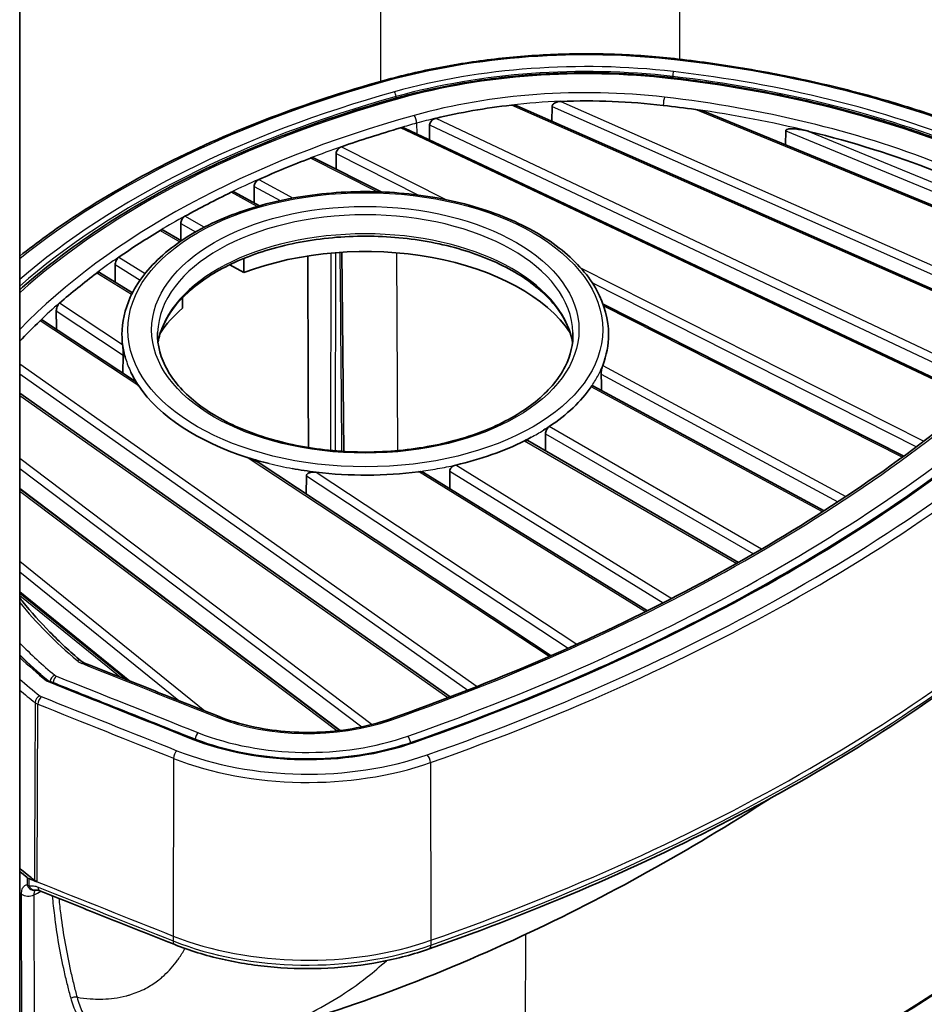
# Model space of a CAD drawing. Header units: millimetres. Extents: x 437 to 2596, y 423 to 1674.
# Tile 55 of 97: x 1902 to 1978, y 496 to 579. Entities that reach past the tile are written whole.
import ezdxf

# ---------------------------------------------------------------- set-up
doc = ezdxf.new("R2010")
doc.units = ezdxf.units.MM
doc.header["$LTSCALE"] = 5
doc.layers.add('0_CWD_4', color=7, linetype='Continuous', lineweight=25)
doc.layers.add('0_CWD_Line_035', color=7, linetype='Continuous', lineweight=35)

msp = doc.modelspace()

# ---------------------------------------------------------------- linework, layer by layer
at = {"layer": '0_CWD_4'}
for p, q in [((1957.368, 689.889), (1957.362, 575.404)), ((1932.153, 675.31), (1932.153, 573.536)), ((1956.773, 573.841), (1956.773, 573.951)), ((1933.451, 572.122), (1933.451, 572.255)), ((1987.956, 551.773), (1943.18, 571.538)), ((1943.18, 571.538), (1943.18, 571.538)), ((1946.6, 571.409), (1988.712, 552.82)), ((1947.335, 571.849), (1989.015, 553.452)), ((1986.426, 559.751), (1958.707, 571.166)), ((1936.796, 570.423), (1983.995, 548.119)), ((1982.332, 546.701), (1933.832, 569.619)), ((1935.189, 570.014), (1935.202, 569.116)), ((1936.286, 569.888), (1983.415, 547.617)), ((1966.302, 569.374), (1982.307, 562.783)), ((1968.256, 569.325), (1981.501, 563.87)), ((1928.847, 568.023), (1937.656, 563.568)), ((1931.871, 564.229), (1926.246, 567.071)), ((1928.407, 567.459), (1935.339, 563.955)), ((1956.761, 567.686), (1956.761, 567.686)), ((1933.481, 565.676), (1933.481, 565.676)), ((1960.61, 565.987), (1960.61, 565.987)), ((1960.967, 565.83), (1960.967, 565.83)), ((1921.483, 564.68), (1923.689, 563.488)), ((1921.876, 565.266), (1924.767, 563.703)), ((1921.75, 562.998), (1919.549, 564.187)), ((1917.277, 561.239), (1915.66, 562.173)), ((1915.308, 561.565), (1916.553, 560.846)), ((1913.571, 560.967), (1915.224, 560.013)), ((1956.747, 560.992), (1956.747, 560.992)), ((1910.083, 558.721), (1912.305, 557.35)), ((1927.958, 542.426), (1927.97, 559.065)), ((1928.337, 559.096), (1928.325, 542.393)), ((1933.59, 542.41), (1933.512, 559.086)), ((1960.632, 559.156), (1960.632, 559.156)), ((1960.988, 558.988), (1960.988, 558.988)), ((1909.769, 558.09), (1911.882, 556.786)), ((1949.01, 557.829), (1977.945, 543.207)), ((1911.158, 555.562), (1908.215, 557.378)), ((1950.001, 556.545), (1977.321, 542.736)), ((1905.089, 554.854), (1910.398, 551.35)), ((1976.132, 541.857), (1950.971, 554.576)), ((1904.811, 554.196), (1910.462, 550.47)), ((1911.762, 547.867), (1903.441, 553.352)), ((1901.725, 549.734), (1940.293, 522.528)), ((1950.875, 549.598), (1971.363, 538.529)), ((1901.725, 548.875), (1939.511, 522.221)), ((1950.751, 548.867), (1970.699, 538.09)), ((1937.829, 521.573), (1901.725, 547.041)), ((1969.406, 537.25), (1949.902, 547.788)), ((1901.885, 546.926), (1901.885, 546.926)), ((1956.717, 546.438), (1956.717, 546.438)), ((1946.046, 543.818), (1963.576, 533.698)), ((1964.275, 534.105), (1946.371, 544.442)), ((1960.678, 544.299), (1960.678, 544.299)), ((1961.035, 544.106), (1961.035, 544.106)), ((1944.283, 543.236), (1962.182, 532.901)), ((1901.725, 541.775), (1931.452, 519.328)), ((1901.891, 541.647), (1901.891, 541.647)), ((1946.36, 525.047), (1920.911, 541.833)), ((1901.725, 540.898), (1930.566, 519.118)), ((1926.712, 540.592), (1948.707, 526.088)), ((1954.489, 528.828), (1935.353, 540.635)), ((1937.991, 540.678), (1955.982, 529.578)), ((1938.487, 541.197), (1956.713, 529.952)), ((1925.896, 540.291), (1947.949, 525.747)), ((1928.458, 518.781), (1901.725, 538.969)), ((1901.894, 539.058), (1901.894, 539.076)), ((1901.894, 538.838), (1901.894, 538.838)), ((1901.725, 533.095), (1917.321, 520.471)), ((1901.725, 532.198), (1915.139, 521.339)), ((1910.186, 523.315), (1901.725, 530.163)), ((1901.904, 530.251), (1901.904, 530.357)), ((1927.947, 528.541), (1927.947, 528.541)), ((1928.315, 528.282), (1928.315, 528.282)), ((1933.674, 524.502), (1933.674, 524.502)), ((1927.942, 521.975), (1927.942, 521.975)), ((1928.31, 521.697), (1928.31, 521.697)), ((1903.208, 506.049), (1903.263, 521.026)), ((1927.94, 519.389), (1927.94, 519.407)), ((1927.94, 519.169), (1927.94, 519.169)), ((1928.308, 519.129), (1928.308, 519.112)), ((1928.308, 518.891), (1928.308, 518.891)), ((1914.7, 516.466), (1914.656, 501.485)), ((1936.347, 516.107), (1936.389, 501.124)), ((1901.932, 453.247), (1901.881, 505.019)), ((1902.92, 504.948), (1902.973, 453.175)), ((1914.656, 501.485), (1914.657, 501.075)), ((1944.3, 475.684), (1944.397, 501.634)), ((1936.389, 501.124), (1936.388, 500.715))]:
    msp.add_line(p, q, dxfattribs=at)
for centre, major_axis, ratio, start_param, end_param in [((1949.492, 553.249), (-39.007, -0.002), 0.577391, 4.514252, 5.160809), ((1949.492, 553.249), (37.297, 0.002), 0.577391, 1.372659, 2.019216), ((1957.169, 574.923), (0.058, 0.497), 0.160716, 0, 0.624875), ((1943.588, 536.266), (-69.007, -0.004), 0.577391, 4.081253, 4.514252), ((1949.492, 553.006), (36.997, 0.002), 0.577391, 1.372659, 2.019216), ((1949.492, 553.249), (-36.237, -0.002), 0.577391, 4.514252, 5.160809), ((1932.579, 573.136), (-0.134, 0.482), 0.353973, 5.6178, 6.283185), ((1956.624, 573.355), (0.058, 0.497), 0.160716, 0, 0.624875), ((1943.588, 536.266), (-66.237, -0.004), 0.577391, 4.106579, 4.514252), ((1956.832, 574.119), (-0.035, -0.298), 0.160716, 3.766468, 5.328537), ((1943.588, 536.023), (66.997, 0.004), 0.577391, 0.961552, 1.372659), ((1943.588, 536.266), (67.297, 0.004), 0.577391, 0.960749, 1.372659), ((1967.817, 531.259), (-81.273, -0.005), 0.577391, 5.160809, 5.662003), ((1949.492, 553.249), (33.487, 0.002), 0.577391, 1.372659, 2.019216), ((1967.817, 531.259), (79.563, 0.005), 0.577391, 2.019216, 2.551107), ((1967.817, 531.016), (79.263, 0.005), 0.577391, 2.019216, 2.556778), ((1967.817, 531.259), (-78.503, -0.005), 0.577391, 5.160809, 5.713173), ((1933.321, 572.409), (0.08, -0.289), 0.353973, 0.914138, 2.476208), ((1933.781, 571.694), (-0.134, 0.482), 0.353973, 5.6178, 6.283185), ((1956.082, 571.798), (0.058, 0.497), 0.160716, 0.624875, 2.195671), ((1943.588, 536.266), (63.487, 0.004), 0.577391, 0.975823, 1.372659), ((1949.492, 552.852), (32.987, 0.002), 0.577391, 1.636191, 1.763302), ((1943.588, 535.868), (62.987, 0.004), 0.577391, 1.16835, 1.328351), ((1967.817, 531.259), (75.753, 0.005), 0.577391, 2.019216, 2.631001), ((1934.973, 570.264), (-0.134, 0.482), 0.353973, 4.073184, 5.6178), ((1949.492, 552.852), (32.987, 0.002), 0.577391, 1.965845, 2.019216), ((1967.817, 530.862), (75.253, 0.005), 0.577391, 2.019216, 2.039332), ((1967.817, 530.862), (75.253, 0.005), 0.577391, 2.115107, 2.156031), ((1967.817, 530.862), (75.253, 0.005), 0.577391, 2.227445, 2.267097), ((1930.86, 552.178), (-17.513, -0.001), 0.577391, 3.160112, 6.264666), ((1967.817, 530.862), (75.253, 0.005), 0.577391, 2.336532, 2.375786), ((1930.86, 550.545), (17.566, 0.001), 0.577391, 0.10034, 3.041253), ((1967.817, 530.862), (75.253, 0.005), 0.577391, 2.445221, 2.484873), ((1967.817, 530.862), (75.253, 0.005), 0.577391, 2.556287, 2.597211), ((1848.128, 600.362), (-163.487, -0.01), 0.577391, 2.116646, 2.595671), ((1848.128, 600.362), (166.237, 0.01), 0.577391, 5.258239, 5.737264), ((1848.128, 600.362), (-167.297, -0.01), 0.577391, 2.116646, 2.595671), ((1848.128, 600.362), (169.42, 0.01), 0.577391, 5.258239, 5.737264), ((1848.128, 599.955), (169.92, 0.01), 0.577391, 5.258239, 5.737264), ((1848.129, 585.012), (-170, -0.01), 0.577391, 2.116646, 2.595671), ((1848.129, 584.601), (-169.998, -0.01), 0.577391, 2.116646, 2.595671), ((1959.144, 545.249), (-63.487, -0.004), 0.577391, 0.440737, 0.594902), ((1959.144, 545.249), (66.237, 0.004), 0.577391, 3.663449, 3.747332), ((1959.144, 544.83), (66.737, 0.004), 0.577391, 3.676328, 3.74381), ((1959.144, 545.249), (-67.297, -0.004), 0.577391, 0.548642, 0.609976), ((1906.565, 524.294), (0.325, 0.38), 0.676201, 6.283184, 7.183843), ((1913.092, 528.207), (6.762, 3.204), 0.33488, 3.290794, 3.442919), ((1906.954, 524.067), (0.186, 0.464), 0.464674, 0, 0.710304), ((5886.93, 3844.947), (-6993.487, -0.43), 0.577391, 0.965353, 0.967334), ((1959.144, 545.249), (69.007, 0.004), 0.577391, 3.729522, 3.772657), ((5886.93, 3844.947), (-6997.297, -0.431), 0.577391, 0.965214, 0.967334), ((1904.693, 523.062), (-0.32, -0.384), 0.671203, 4.034531, 5.493164), ((1904.82, 522.989), (0.186, 0.464), 0.46474, 0.710338, 2.07148), ((1906.963, 524.708), (2.351, 1.136), 0.3292, 3.289765, 3.433785), ((5886.93, 3844.947), (6996.237, 0.431), 0.577391, 4.106847, 4.108926), ((1959.144, 544.842), (69.507, 0.004), 0.577391, 3.740227, 3.772669), ((1903.429, 521.329), (-0.31, -0.392), 0.659216, 4.017078, 5.583511), ((1903.548, 521.262), (0.186, 0.464), 0.464677, 0.710306, 2.276739), ((1903.83, 521.906), (0.497, 0), 0.577391, 3.771647, 4.10795), ((5886.93, 3844.947), (6999.42, 0.431), 0.577391, 4.10694, 4.108926), ((1903.832, 521.497), (1, -0.004), 0.574798, 3.776541, 4.109113), ((5886.93, 3844.541), (6999.92, 0.431), 0.577391, 4.10694, 4.108926), ((1918.351, 519.523), (0.185, 0.465), 0.463343, 0, 0.709628), ((1926.004, 526.343), (-13.487, -0.001), 0.577391, 0.967334, 2.116646), ((1933.007, 519.28), (-0.166, 0.472), 0.423865, 5.591949, 6.283185), ((1916.189, 517.874), (0.111, 0.279), 0.463343, 0, 0.709628), ((1926.004, 526.343), (-17.297, -0.001), 0.577391, 0.967334, 2.116646), ((1916.791, 518.215), (-0.185, -0.465), 0.463343, 3.851221, 5.208669), ((1926.004, 526.343), (16.237, 0.001), 0.577391, 4.108926, 5.258239), ((1934.434, 517.923), (0.166, -0.472), 0.423865, 1.112824, 2.450356), ((1934.985, 517.563), (-0.099, 0.283), 0.423865, 5.591949, 6.283185), ((1914.984, 516.702), (-0.185, -0.465), 0.463343, 3.851221, 5.417654), ((1926.005, 525.937), (19.92, 0.001), 0.577391, 4.108926, 5.258239), ((1926.004, 526.343), (19.42, 0.001), 0.577391, 4.108926, 5.258239), ((1936.087, 516.352), (0.166, -0.472), 0.423865, 0.883923, 2.450356), ((1902.917, 506.043), (0.04, -0.699), 0.869886, 5.009918, 5.315112), ((1902.917, 506.043), (0.7, 0.003), 0.579962, 3.760623, 4.104507), ((1902.917, 506.043), (0.041, -0.699), 0.869351, 5.313882, 6.283083), ((5886.931, 3829.598), (-7000, -0.431), 0.577391, 0.965346, 0.967334), ((5886.931, 3829.187), (-6999.998, -0.431), 0.577391, 0.965358, 0.967334), ((1903.675, 505.948), (-0.26, -0.65), 0.46467, 5.427055, 6.283162), ((1902.455, 505.253), (-0.7, -0.001), 0.582703, 0.608947, 2.296852), ((1256.147, 925.034), (973.513, 0.062), 0.577389, 5.439003, 5.439827), ((1926.005, 510.994), (-20, -0.001), 0.577391, 0.967334, 2.116646), ((1926.005, 510.583), (-19.998, -0.001), 0.577391, 0.967334, 2.116646), ((1915.055, 501.41), (-0.259, -0.65), 0.463343, 5.42638, 6.283185), ((1936.024, 501.063), (0.232, -0.661), 0.423865, 0, 0.875196), ((1256.595, 871.997), (-972.56, -0.858), 0.576875, 2.355687, 2.414108)]:
    msp.add_ellipse(centre, major_axis=major_axis, ratio=ratio, start_param=start_param, end_param=end_param, dxfattribs=at)
for major_axis in [(20.013, 0.001), (18.013, 0.001)]:
    msp.add_ellipse((1930.86, 552.597), major_axis=major_axis, ratio=0.577391, dxfattribs=at)
for points in [[(1960.205, 566.166), (1960.205, 566.166), (1960.205, 566.166), (1960.205, 566.166)], [(1960.156, 559.381), (1960.156, 559.381), (1960.156, 559.381), (1960.156, 559.381)], [(1910.649, 550.173), (1910.767, 549.783), (1910.92, 549.394), (1911.105, 549.007)], [(1950.451, 548.69), (1950.613, 548.991), (1950.754, 549.288), (1950.875, 549.598)], [(1902.274, 549.343), (1902.274, 549.343), (1902.274, 549.343), (1902.274, 549.343)], [(1902.569, 549.135), (1902.569, 549.135), (1902.569, 549.135), (1902.569, 549.135)], [(1949.902, 547.788), (1950.107, 548.083), (1950.289, 548.388), (1950.451, 548.69)], [(1902.355, 546.594), (1902.355, 546.594), (1902.355, 546.594), (1902.355, 546.594)], [(1902.587, 546.43), (1902.587, 546.43), (1902.587, 546.43), (1902.587, 546.43)], [(1960.049, 544.639), (1960.049, 544.639), (1960.049, 544.639), (1960.049, 544.639)], [(1944.834, 543.529), (1945.013, 543.628), (1945.192, 543.725), (1945.364, 543.825)], [(1945.364, 543.825), (1945.537, 543.924), (1945.709, 544.029), (1945.876, 544.131)], [(1902.361, 541.292), (1902.361, 541.292), (1902.361, 541.292), (1902.361, 541.292)], [(1922.769, 541.315), (1923.403, 541.161), (1924.051, 541.022), (1924.709, 540.9)], [(1902.623, 541.094), (1902.623, 541.094), (1902.623, 541.094), (1902.623, 541.094)], [(1935.353, 540.635), (1935.89, 540.705), (1936.418, 540.794), (1936.939, 540.888)], [(1936.939, 540.888), (1937.461, 540.981), (1937.976, 541.078), (1938.487, 541.197)], [(1902.364, 538.721), (1902.364, 538.715), (1902.364, 538.709), (1902.364, 538.703)], [(1902.364, 538.483), (1902.364, 538.483), (1902.364, 538.483), (1902.364, 538.483)], [(1902.641, 538.494), (1902.641, 538.5), (1902.641, 538.506), (1902.641, 538.512)], [(1902.642, 538.273), (1902.642, 538.273), (1902.642, 538.273), (1902.642, 538.273)], [(1902.374, 529.976), (1902.374, 529.941), (1902.374, 529.905), (1902.374, 529.87)], [(1902.701, 529.605), (1902.701, 529.641), (1902.701, 529.676), (1902.701, 529.712)], [(1929.016, 527.787), (1929.016, 527.787), (1929.016, 527.787), (1929.016, 527.787)], [(1903.026, 521.159), (1903.008, 516.167), (1902.987, 511.177), (1902.968, 506.185)], [(1929.074, 521.12), (1929.074, 521.12), (1929.074, 521.12), (1929.074, 521.12)], [(1902.345, 506.423), (1902.346, 506.217), (1902.347, 506.011), (1902.348, 505.805)], [(1901.881, 505.019), (1901.882, 505.178), (1901.917, 505.448), (1902.084, 505.731), (1902.249, 505.798), (1902.348, 505.805)], [(1902.518, 505.708), (1902.518, 505.914), (1902.517, 506.12), (1902.516, 506.326)], [(1902.518, 505.708), (1902.595, 505.723), (1902.753, 505.735), (1903.009, 505.704), (1903.186, 505.649), (1903.277, 505.613)], [(1907.666, 496.197), (1907.666, 496.198), (1907.666, 496.198), (1907.666, 496.198)], [(1908.901, 496.18), (1908.9, 496.179), (1908.9, 496.179), (1908.9, 496.179)]]:
    msp.add_open_spline(points, degree=3, dxfattribs=at)
for points, knots in [([(1928.89, 542.351), (1928.884, 542.987), (1928.879, 543.622), (1928.873, 544.258), (1928.83, 549.215), (1928.787, 554.171), (1928.744, 559.126)], [0.6347367, 0.6347367, 0.6347367, 0.6347367, 0.6666667, 0.6666667, 0.6666667, 0.9156558, 0.9156558, 0.9156558, 0.9156558]), ([(1903.053, 505.356), (1903.036, 505.353), (1903.018, 505.35), (1903, 505.35), (1902.94, 505.347), (1902.876, 505.361), (1902.815, 505.39), (1902.754, 505.42), (1902.695, 505.465), (1902.645, 505.521), (1902.594, 505.576), (1902.551, 505.641), (1902.518, 505.708)], [0.1730231, 0.1730231, 0.1730231, 0.1730231, 0.25, 0.25, 0.25, 0.5, 0.5, 0.5, 0.75, 0.75, 0.75, 1, 1, 1, 1]), ([(1903.044, 505.354), (1903.035, 505.347), (1903.013, 505.325), (1902.982, 505.28), (1902.955, 505.215), (1902.928, 505.111), (1902.92, 505.017), (1902.92, 504.948)], [0.2965338, 0.2965338, 0.2965338, 0.2965338, 0.375, 0.5, 0.625, 0.75, 1, 1, 1, 1]), ([(1906.052, 496.243), (1905.955, 496.597), (1905.761, 497.329), (1905.401, 498.834), (1905.014, 500.788), (1904.697, 502.94), (1904.547, 504.315), (1904.495, 504.866)], [0, 0, 0, 0, 0.1197502, 0.2455002, 0.4970001, 0.7485001, 0.9146424, 0.9146424, 0.9146424, 0.9146424]), ([(1905.025, 504.655), (1905.074, 504.191), (1905.128, 503.73), (1905.187, 503.274), (1905.292, 502.456), (1905.414, 501.65), (1905.553, 500.858), (1905.691, 500.066), (1905.845, 499.289), (1906.016, 498.525), (1906.102, 498.144), (1906.191, 497.765), (1906.285, 497.39), (1906.374, 497.033), (1906.467, 496.679), (1906.563, 496.327)], [0.1110806, 0.1110806, 0.1110806, 0.1110806, 0.2515004, 0.2515004, 0.2515004, 0.5030007, 0.5030007, 0.5030007, 0.7545011, 0.7545011, 0.7545011, 0.8802513, 0.8802513, 0.8802513, 1, 1, 1, 1]), ([(1906.563, 496.327), (1906.654, 496.312), (1906.744, 496.299), (1906.834, 496.286), (1907.204, 496.235), (1907.566, 496.2), (1907.92, 496.182), (1908.196, 496.169), (1908.466, 496.166), (1908.732, 496.173), (1909.063, 496.183), (1909.385, 496.208), (1909.7, 496.25), (1910.04, 496.295), (1910.371, 496.359), (1910.692, 496.441), (1910.778, 496.463), (1910.863, 496.487), (1910.947, 496.512), (1911.043, 496.54), (1911.138, 496.57), (1911.232, 496.601), (1911.442, 496.672), (1911.648, 496.751), (1911.849, 496.839), (1912.071, 496.935), (1912.287, 497.043), (1912.497, 497.16), (1912.834, 497.348), (1913.155, 497.562), (1913.461, 497.803), (1913.555, 497.877), (1913.647, 497.953), (1913.738, 498.032), (1914.162, 498.398), (1914.554, 498.818), (1914.912, 499.29), (1914.987, 499.389), (1915.06, 499.49), (1915.132, 499.593), (1915.317, 499.859), (1915.492, 500.14), (1915.658, 500.436)], [0, 0, 0, 0, 0.0199394, 0.0199394, 0.0199394, 0.1018829, 0.1018829, 0.1018829, 0.1657517, 0.1657517, 0.1657517, 0.245284, 0.245284, 0.245284, 0.3313246, 0.3313246, 0.3313246, 0.35436, 0.35436, 0.35436, 0.3804959, 0.3804959, 0.3804959, 0.4388755, 0.4388755, 0.4388755, 0.5034059, 0.5034059, 0.5034059, 0.6066158, 0.6066158, 0.6066158, 0.6382978, 0.6382978, 0.6382978, 0.7857268, 0.7857268, 0.7857268, 0.816512, 0.816512, 0.816512, 0.8957876, 0.8957876, 0.8957876, 0.8957876]), ([(1920.575, 492.862), (1921.118, 493.006), (1921.654, 493.164), (1922.183, 493.336), (1922.948, 493.585), (1923.697, 493.864), (1924.431, 494.171), (1924.871, 494.355), (1925.305, 494.55), (1925.734, 494.755), (1927.609, 495.651), (1929.372, 496.746), (1931.012, 498.033), (1931.567, 498.469), (1932.109, 498.927), (1932.636, 499.407)], [0.2659015, 0.2659015, 0.2659015, 0.2659015, 0.3380866, 0.3380866, 0.3380866, 0.442484, 0.442484, 0.442484, 0.5051224, 0.5051224, 0.5051224, 0.7791654, 0.7791654, 0.7791654, 0.8719834, 0.8719834, 0.8719834, 0.8719834]), ([(1906.052, 496.243), (1906.084, 496.268), (1906.122, 496.292), (1906.165, 496.311), (1906.208, 496.331), (1906.256, 496.345), (1906.304, 496.353), (1906.352, 496.361), (1906.401, 496.362), (1906.445, 496.357), (1906.49, 496.353), (1906.529, 496.342), (1906.563, 496.327)], [0, 0, 0, 0, 0.2496495, 0.2496495, 0.2496495, 0.4997688, 0.4997688, 0.4997688, 0.749888, 0.749888, 0.749888, 1, 1, 1, 1]), ([(1914.078, 491.623), (1913.116, 491.401), (1911.982, 491.325), (1910.725, 491.524), (1909.911, 491.738), (1908.978, 492.147), (1907.999, 492.859), (1907.158, 493.795), (1906.501, 494.91), (1906.181, 495.778), (1906.052, 496.243)], [0, 0, 0, 0, 0.25, 0.3125, 0.375, 0.5, 0.625, 0.75, 0.875, 1, 1, 1, 1]), ([(1906.563, 496.327), (1906.683, 495.876), (1906.833, 495.456), (1907.011, 495.066), (1907.19, 494.676), (1907.397, 494.316), (1907.634, 493.984), (1907.871, 493.653), (1908.138, 493.35), (1908.428, 493.084), (1908.717, 492.817), (1909.03, 492.586), (1909.366, 492.391), (1909.702, 492.196), (1910.061, 492.037), (1910.443, 491.914), (1910.634, 491.853), (1910.831, 491.801), (1911.031, 491.758), (1911.231, 491.716), (1911.434, 491.684), (1911.64, 491.661), (1912.007, 491.62), (1912.385, 491.609), (1912.774, 491.629)], [0, 0, 0, 0, 0.1249996, 0.1249996, 0.1249996, 0.2499992, 0.2499992, 0.2499992, 0.3749989, 0.3749989, 0.3749989, 0.4999985, 0.4999985, 0.4999985, 0.6249982, 0.6249982, 0.6249982, 0.687498, 0.687498, 0.687498, 0.7499978, 0.7499978, 0.7499978, 0.8610136, 0.8610136, 0.8610136, 0.8610136])]:
    msp.add_open_spline(points, degree=3, knots=knots, dxfattribs=at)
at = {"layer": '0_CWD_Line_035'}
for p, q in [((1901.725, 452.954), (1901.725, 645.322)), ((1943.626, 571.478), (1988.042, 551.872)), ((1946.6, 571.409), (1946.588, 570.171)), ((1985.871, 560.109), (1959.593, 570.931)), ((1982.442, 546.793), (1934.168, 569.605)), ((1966.284, 568.175), (1966.302, 569.374)), ((1926.548, 567.069), (1932.188, 564.219)), ((1959.982, 566.264), (1959.982, 566.264)), ((1921.943, 563.053), (1919.824, 564.198)), ((1915.358, 560.104), (1913.822, 560.991)), ((1959.933, 559.486), (1959.933, 559.486)), ((1928.892, 559.135), (1929.038, 542.342)), ((1920.625, 557.412), (1919.431, 558.079)), ((1920.623, 558.611), (1920.625, 557.412)), ((1908.443, 557.416), (1911.227, 555.699)), ((1915.461, 555.308), (1915.449, 554.423)), ((1950.907, 554.757), (1976.255, 541.946)), ((1911.409, 548.288), (1903.645, 553.408)), ((1910.462, 550.47), (1910.415, 548.943)), ((1902.613, 549.104), (1902.613, 549.104)), ((1911.36, 548.519), (1911.36, 548.519)), ((1969.541, 537.337), (1950.042, 547.872)), ((1901.725, 547.245), (1938.017, 521.645)), ((1902.631, 546.399), (1902.631, 546.399)), ((1959.826, 544.759), (1959.826, 544.759)), ((1962.33, 532.985), (1944.553, 543.248)), ((1946.534, 525.122), (1921.815, 541.425)), ((1902.668, 541.06), (1902.668, 541.06)), ((1935.762, 540.561), (1954.65, 528.908)), ((1925.87, 538.751), (1925.896, 540.291)), ((1940.405, 540.011), (1940.405, 540.011)), ((1928.729, 518.812), (1901.725, 539.204)), ((1928.708, 518.809), (1901.725, 539.186)), ((1902.685, 538.479), (1902.685, 538.461)), ((1902.687, 538.239), (1902.687, 538.239)), ((1911.01, 522.986), (1901.725, 530.502)), ((1901.725, 530.396), (1910.753, 523.088)), ((1902.745, 529.676), (1902.746, 529.569)), ((1929.165, 527.682), (1929.165, 527.682)), ((1929.223, 521.007), (1929.223, 521.007))]:
    msp.add_line(p, q, dxfattribs=at)
msp.add_arc((1902.917, 506.043), 0.7, 273.32028, 281.23529, dxfattribs=at)
for centre, major_axis, ratio, start_param, end_param in [((1949.492, 552.841), (32.987, 0.002), 0.577391, 1.372659, 1.636191), ((1949.492, 552.841), (32.987, 0.002), 0.577391, 1.763302, 1.965843), ((1943.588, 535.858), (62.987, 0.004), 0.577391, 1.328352, 1.372659), ((1967.817, 530.851), (75.253, 0.005), 0.577391, 2.039332, 2.115106), ((1949.496, 549.183), (-34.472, -0.002), 0.577391, 4.582241, 4.582242), ((1943.588, 535.858), (62.987, 0.004), 0.577391, 0.975823, 1.16835), ((1967.817, 530.851), (75.253, 0.005), 0.577391, 2.156031, 2.227443), ((1967.817, 530.851), (75.253, 0.005), 0.577391, 2.267097, 2.336531), ((1967.817, 530.851), (75.253, 0.005), 0.577391, 2.375786, 2.445219), ((1930.86, 548.514), (18.5, 0.001), 0.577391, 0.365556, 2.157017), ((1967.817, 530.851), (75.253, 0.005), 0.577391, 2.484873, 2.556284), ((1930.86, 548.514), (-18.5, -0.001), 0.577391, 5.696893, 5.917629), ((1967.817, 530.851), (75.253, 0.005), 0.577391, 2.597211, 2.642993), ((1930.86, 552.188), (-20.513, -0.001), 0.577391, 0, 0.070849), ((1930.86, 552.188), (20.513, 0.001), 0.577391, 6.062371, 6.283185), ((1930.86, 550.147), (-19.517, -0.001), 0.577391, 0.199014, 0.199043), ((1930.86, 552.188), (-20.513, -0.001), 0.577391, 0.373658, 1.064418), ((1930.86, 550.147), (19.517, 0.001), 0.577391, 6.084275, 6.084299), ((1930.86, 552.188), (20.513, 0.001), 0.577391, 5.56982, 5.902179), ((1930.86, 552.188), (20.513, 0.001), 0.577391, 5.093327, 5.425693), ((1930.86, 552.188), (20.513, 0.001), 0.577391, 4.508731, 4.933166), ((1959.145, 529.899), (-69.587, -0.004), 0.577391, 0.600291, 0.631228), ((1959.145, 529.899), (69.85, 0.004), 0.577391, 3.747354, 3.762783), ((1902.915, 506.658), (0.7, 0), 0.577372, 3.762663, 4.106972), ((5886.931, 3829.598), (7000, 0.431), 0.577391, 4.106818, 4.106939), ((1903.777, 506.524), (-1, 0), 0.577418, 0.62896, 0.965323), ((1902.917, 506.043), (0.041, -0.699), 0.869351, 6.283084, 6.283179), ((1903.675, 505.948), (-0.26, -0.65), 0.46467, 6.28315, 6.283173)]:
    msp.add_ellipse(centre, major_axis=major_axis, ratio=ratio, start_param=start_param, end_param=end_param, dxfattribs=at)
for points, knots in [([(1957.226, 575.42), (1955.565, 575.613), (1953.883, 575.743), (1950.503, 575.877), (1948.806, 575.881), (1945.424, 575.763), (1943.74, 575.64), (1940.412, 575.271), (1938.769, 575.024), (1935.55, 574.41), (1933.974, 574.042), (1932.445, 573.618)], [0.5872966, 0.5872966, 0.5872966, 0.5872966, 0.716608, 0.716608, 0.8459194, 0.8459194, 0.9752308, 0.9752308, 1.1045422, 1.1045422, 1.2338536, 1.2338536, 1.2338536, 1.2338536]), ([(1984.499, 568.49), (1982.88, 569.172), (1981.211, 569.814), (1977.784, 571.013), (1976.026, 571.569), (1972.434, 572.591), (1970.6, 573.057), (1966.87, 573.895), (1964.974, 574.268), (1961.133, 574.916), (1959.188, 575.193), (1957.226, 575.42)], [0.1542982, 0.1542982, 0.1542982, 0.1542982, 0.2408979, 0.2408979, 0.3274976, 0.3274976, 0.4140973, 0.4140973, 0.500697, 0.500697, 0.5872966, 0.5872966, 0.5872966, 0.5872966]), ([(1932.445, 573.618), (1929.141, 572.699), (1925.943, 571.652), (1919.817, 569.318), (1916.89, 568.032), (1911.357, 565.241), (1908.753, 563.737), (1904.712, 561.066), (1903.174, 559.952), (1901.725, 558.799)], [1.2338536, 1.2338536, 1.2338536, 1.2338536, 1.3686307, 1.3686307, 1.5034078, 1.5034078, 1.6381849, 1.6381849, 1.7284953, 1.7284953, 1.7284953, 1.7284953]), ([(1956.681, 573.852), (1955.137, 574.03), (1953.573, 574.152), (1950.432, 574.276), (1948.854, 574.28), (1945.711, 574.17), (1944.146, 574.056), (1941.053, 573.713), (1939.525, 573.483), (1936.533, 572.912), (1935.068, 572.571), (1933.647, 572.176)], [0.5872966, 0.5872966, 0.5872966, 0.5872966, 0.716608, 0.716608, 0.8459194, 0.8459194, 0.9752308, 0.9752308, 1.1045422, 1.1045422, 1.2338536, 1.2338536, 1.2338536, 1.2338536]), ([(1981.488, 567.763), (1979.999, 568.358), (1978.468, 568.919), (1975.334, 569.965), (1973.73, 570.451), (1970.459, 571.346), (1968.793, 571.755), (1965.408, 572.493), (1963.69, 572.823), (1960.213, 573.399), (1958.454, 573.646), (1956.681, 573.852)], [0.1796237, 0.1796237, 0.1796237, 0.1796237, 0.2611583, 0.2611583, 0.3426929, 0.3426929, 0.4242275, 0.4242275, 0.505762, 0.505762, 0.5872966, 0.5872966, 0.5872966, 0.5872966]), ([(1933.647, 572.176), (1930.454, 571.289), (1927.365, 570.277), (1921.447, 568.023), (1918.619, 566.78), (1913.274, 564.084), (1910.758, 562.631), (1906.082, 559.54), (1903.923, 557.903), (1901.883, 556.117), (1901.804, 556.047), (1901.725, 555.977)], [1.2338536, 1.2338536, 1.2338536, 1.2338536, 1.3686307, 1.3686307, 1.5034078, 1.5034078, 1.6381849, 1.6381849, 1.772962, 1.772962, 1.7784397, 1.7784397, 1.7784397, 1.7784397]), ([(1943.626, 571.478), (1943.57, 571.503), (1943.507, 571.521), (1943.359, 571.544), (1943.273, 571.545), (1943.189, 571.536), (1943.185, 571.536), (1943.18, 571.535)], [-0.1317143, -0.1317143, -0.1317143, -0.1317143, -0.11205033, -0.11205033, -0.08786386, -0.08786386, -0.08642742, -0.08642742, -0.08642742, -0.08642742]), ([(1947.335, 571.846), (1947.25, 571.843), (1947.158, 571.832), (1946.978, 571.787), (1946.89, 571.752), (1946.758, 571.674), (1946.701, 571.628), (1946.642, 571.55), (1946.626, 571.522), (1946.605, 571.466), (1946.6, 571.437), (1946.6, 571.409)], [-0.09389596, -0.09389596, -0.09389596, -0.09389596, -0.06854116, -0.06854116, -0.04197654, -0.04197654, -0.02098827, -0.02098827, -0.01049414, -0.01049414, -0.00034276, -0.00034276, -0.00034276, -0.00034276]), ([(1959.593, 570.931), (1959.327, 571.041), (1959.01, 571.118), (1958.729, 571.16), (1958.718, 571.162), (1958.707, 571.163)], [0.06546803, 0.06546803, 0.06546803, 0.06546803, 0.14922088, 0.14922088, 0.15248242, 0.15248242, 0.15248242, 0.15248242]), ([(1936.796, 570.42), (1936.733, 570.405), (1936.666, 570.379), (1936.539, 570.308), (1936.48, 570.262), (1936.389, 570.166), (1936.35, 570.111), (1936.299, 569.998), (1936.286, 569.94), (1936.286, 569.888)], [0.08133795, 0.08133795, 0.08133795, 0.08133795, 0.10166374, 0.10166374, 0.12240247, 0.12240247, 0.1416964, 0.1416964, 0.16027884, 0.16027884, 0.16027884, 0.16027884]), ([(1934.168, 569.605), (1934.126, 569.624), (1934.078, 569.637), (1933.965, 569.644), (1933.9, 569.636), (1933.837, 569.618), (1933.835, 569.617), (1933.832, 569.617)], [-0.27416675, -0.27416675, -0.27416675, -0.27416675, -0.2567668, -0.2567668, -0.23645274, -0.23645274, -0.23559122, -0.23559122, -0.23559122, -0.23559122]), ([(1968.256, 569.322), (1967.863, 569.418), (1967.459, 569.494), (1966.875, 569.544), (1966.605, 569.561), (1966.387, 569.478), (1966.359, 569.464), (1966.328, 569.436), (1966.319, 569.425), (1966.306, 569.402), (1966.303, 569.389), (1966.302, 569.374)], [-0.6840917, -0.6840917, -0.6840917, -0.6840917, -0.5667815, -0.5667815, -0.493113, -0.493113, -0.4825931, -0.4825931, -0.4773332, -0.4773332, -0.4721142, -0.4721142, -0.4721142, -0.4721142]), ([(1928.847, 568.02), (1928.792, 568), (1928.733, 567.97), (1928.623, 567.89), (1928.573, 567.841), (1928.495, 567.74), (1928.461, 567.681), (1928.418, 567.566), (1928.408, 567.509), (1928.407, 567.459)], [-0.07689001, -0.07689001, -0.07689001, -0.07689001, -0.05749908, -0.05749908, -0.03797745, -0.03797745, -0.01898872, -0.01898872, -0.00091904, -0.00091904, -0.00091904, -0.00091904]), ([(1926.548, 567.069), (1926.51, 567.088), (1926.465, 567.099), (1926.363, 567.101), (1926.305, 567.09), (1926.249, 567.069), (1926.248, 567.068), (1926.246, 567.068)], [-0.11350337, -0.11350337, -0.11350337, -0.11350337, -0.09600073, -0.09600073, -0.07656843, -0.07656843, -0.07592516, -0.07592516, -0.07592516, -0.07592516]), ([(1921.876, 565.263), (1921.876, 565.262), (1921.876, 565.262), (1921.825, 565.24), (1921.772, 565.206), (1921.674, 565.12), (1921.629, 565.068), (1921.56, 564.963), (1921.53, 564.903), (1921.492, 564.786), (1921.483, 564.73), (1921.483, 564.68)], [-0.22750152, -0.22750152, -0.22750152, -0.22750152, -0.22743017, -0.22743017, -0.20842228, -0.20842228, -0.1894144, -0.1894144, -0.17054615, -0.17054615, -0.15278077, -0.15278077, -0.15278077, -0.15278077]), ([(1951.373, 552.19), (1951.373, 553.454), (1951.034, 554.715), (1949.717, 557.127), (1948.722, 558.273), (1946.162, 560.343), (1944.582, 561.26), (1941.01, 562.754), (1939.019, 563.33), (1934.832, 564.087), (1932.638, 564.267), (1928.265, 564.216), (1926.087, 563.985), (1921.96, 563.133), (1920.012, 562.512), (1916.541, 560.935), (1915.019, 559.979), (1912.566, 557.818), (1911.633, 556.613), (1910.586, 554.317), (1910.347, 553.252), (1910.347, 552.187)], [5.497823, 5.497823, 5.497823, 5.497823, 5.803132, 5.803132, 6.118068, 6.118068, 6.441381, 6.441381, 6.765402, 6.765402, 7.088729, 7.088729, 7.411785, 7.411785, 7.735184, 7.735184, 8.059271, 8.059271, 8.382112, 8.382112, 8.639415, 8.639415, 8.639415, 8.639415]), ([(1919.824, 564.198), (1919.789, 564.216), (1919.747, 564.226), (1919.653, 564.223), (1919.601, 564.209), (1919.552, 564.185), (1919.55, 564.184), (1919.549, 564.184)], [-0.26378756, -0.26378756, -0.26378756, -0.26378756, -0.24578046, -0.24578046, -0.22680829, -0.22680829, -0.22636175, -0.22636175, -0.22636175, -0.22636175]), ([(1915.66, 562.17), (1915.659, 562.169), (1915.659, 562.169), (1915.613, 562.144), (1915.565, 562.106), (1915.477, 562.015), (1915.438, 561.96), (1915.375, 561.851), (1915.349, 561.789), (1915.316, 561.671), (1915.308, 561.615), (1915.308, 561.565)], [-0.22630804, -0.22630804, -0.22630804, -0.22630804, -0.2260483, -0.2260483, -0.2072104, -0.2072104, -0.18837249, -0.18837249, -0.16953244, -0.16953244, -0.15197914, -0.15197914, -0.15197914, -0.15197914]), ([(1948.336, 551.55), (1948.19, 552.358), (1947.864, 553.162), (1946.72, 554.928), (1945.789, 555.872), (1943.454, 557.537), (1942.063, 558.26), (1938.944, 559.426), (1937.218, 559.868), (1933.602, 560.421), (1931.714, 560.532), (1927.97, 560.407), (1926.115, 560.173), (1922.634, 559.384), (1921.007, 558.831), (1918.15, 557.469), (1916.919, 556.662), (1914.966, 554.885), (1914.246, 553.917), (1913.609, 552.47), (1913.467, 552.01), (1913.384, 551.548)], [5.601772, 5.601772, 5.601772, 5.601772, 5.855846, 5.855846, 6.178548, 6.178548, 6.49397, 6.49397, 6.809512, 6.809512, 7.125845, 7.125845, 7.442397, 7.442397, 7.75849, 7.75849, 8.073749, 8.073749, 8.39027, 8.39027, 8.535466, 8.535466, 8.535466, 8.535466]), ([(1913.822, 560.991), (1913.822, 560.991), (1913.822, 560.991), (1913.79, 561.009), (1913.75, 561.018), (1913.664, 561.009), (1913.617, 560.991), (1913.573, 560.965), (1913.572, 560.964), (1913.571, 560.964)], [-0.26377563, -0.26377563, -0.26377563, -0.26377563, -0.26375078, -0.26375078, -0.24491288, -0.24491288, -0.22607498, -0.22607498, -0.22581523, -0.22581523, -0.22581523, -0.22581523]), ([(1910.083, 558.718), (1910.083, 558.717), (1910.082, 558.717), (1910.04, 558.688), (1909.997, 558.647), (1909.919, 558.55), (1909.883, 558.493), (1909.828, 558.379), (1909.805, 558.316), (1909.775, 558.196), (1909.769, 558.139), (1909.769, 558.09)], [-0.07617554, -0.07617554, -0.07617554, -0.07617554, -0.07572901, -0.07572901, -0.05675684, -0.05675684, -0.03778467, -0.03778467, -0.01889233, -0.01889233, -0.00147064, -0.00147064, -0.00147064, -0.00147064]), ([(1926.065, 542.669), (1926.062, 543.679), (1926.059, 544.689), (1926.056, 545.699), (1926.042, 550.073), (1926.028, 554.448), (1926.015, 558.823)], [0.6163744, 0.6163744, 0.6163744, 0.6163744, 0.6666667, 0.6666667, 0.6666667, 0.8845457, 0.8845457, 0.8845457, 0.8845457]), ([(1908.443, 557.416), (1908.441, 557.417), (1908.44, 557.418), (1908.41, 557.435), (1908.374, 557.44), (1908.296, 557.425), (1908.255, 557.404), (1908.216, 557.375), (1908.216, 557.375), (1908.215, 557.375)], [-0.1150557, -0.1150557, -0.1150557, -0.1150557, -0.11398785, -0.11398785, -0.09497996, -0.09497996, -0.07597207, -0.07597207, -0.07590071, -0.07590071, -0.07590071, -0.07590071]), ([(1905.089, 554.851), (1905.088, 554.85), (1905.087, 554.849), (1905.05, 554.817), (1905.012, 554.773), (1904.943, 554.668), (1904.912, 554.608), (1904.863, 554.49), (1904.843, 554.425), (1904.817, 554.302), (1904.811, 554.246), (1904.811, 554.196)], [-0.23102218, -0.23102218, -0.23102218, -0.23102218, -0.23037891, -0.23037891, -0.21094661, -0.21094661, -0.19151432, -0.19151432, -0.17248209, -0.17248209, -0.15510436, -0.15510436, -0.15510436, -0.15510436]), ([(1903.645, 553.408), (1903.642, 553.41), (1903.639, 553.412), (1903.611, 553.427), (1903.579, 553.429), (1903.511, 553.406), (1903.475, 553.382), (1903.441, 553.349)], [-0.27308034, -0.27308034, -0.27308034, -0.27308034, -0.27088737, -0.27088737, -0.25136573, -0.25136573, -0.2319748, -0.2319748, -0.2319748, -0.2319748]), ([(1913.349, 552.364), (1913.315, 551.285), (1913.598, 550.201), (1914.776, 548.155), (1915.647, 547.192), (1917.875, 545.485), (1919.217, 544.736), (1922.251, 543.512), (1923.943, 543.038), (1927.51, 542.414), (1929.385, 542.266), (1933.122, 542.314), (1934.985, 542.511), (1938.504, 543.227), (1940.16, 543.746), (1943.093, 545.046), (1944.371, 545.827), (1946.428, 547.562), (1947.206, 548.514), (1948.179, 550.436), (1948.401, 551.403), (1948.37, 552.366)], [2.337711, 2.337711, 2.337711, 2.337711, 2.677277, 2.677277, 3.001842, 3.001842, 3.317471, 3.317471, 3.632904, 3.632904, 3.949161, 3.949161, 4.265713, 4.265713, 4.581875, 4.581875, 4.897195, 4.897195, 5.213246, 5.213246, 5.516342, 5.516342, 5.516342, 5.516342]), ([(1910.462, 550.47), (1910.462, 550.495), (1910.463, 550.523), (1910.462, 550.582), (1910.461, 550.614), (1910.457, 550.711), (1910.453, 550.778), (1910.441, 550.939), (1910.432, 551.039), (1910.414, 551.212), (1910.406, 551.287), (1910.398, 551.348)], [0.0002342, 0.0002342, 0.0002342, 0.0002342, 0.0093511, 0.0093511, 0.0187023, 0.0187023, 0.0374046, 0.0374046, 0.0702295, 0.0702295, 0.1013304, 0.1013304, 0.1013304, 0.1013304]), ([(1932.841, 519.751), (1937.293, 521.313), (1941.614, 522.998), (1949.957, 526.597), (1953.978, 528.512), (1961.683, 532.554), (1965.367, 534.681), (1972.364, 539.129), (1975.677, 541.448), (1981.902, 546.259), (1984.813, 548.749), (1987.511, 551.313)], [4.4728765, 4.4728765, 4.4728765, 4.4728765, 4.5686815, 4.5686815, 4.6644865, 4.6644865, 4.7602915, 4.7602915, 4.8560965, 4.8560965, 4.9519015, 4.9519015, 4.9519015, 4.9519015]), ([(1934.886, 517.846), (1939.445, 519.445), (1943.872, 521.171), (1952.419, 524.858), (1956.538, 526.82), (1964.433, 530.962), (1968.208, 533.142), (1975.378, 537.699), (1978.774, 540.077), (1985.154, 545.007), (1988.139, 547.561), (1990.905, 550.19)], [4.4728765, 4.4728765, 4.4728765, 4.4728765, 4.5686815, 4.5686815, 4.6644865, 4.6644865, 4.7602915, 4.7602915, 4.8560965, 4.8560965, 4.9519015, 4.9519015, 4.9519015, 4.9519015]), ([(1950.875, 549.595), (1950.874, 549.593), (1950.873, 549.591), (1950.856, 549.547), (1950.839, 549.492), (1950.807, 549.365), (1950.792, 549.293), (1950.771, 549.161), (1950.762, 549.094), (1950.752, 548.971), (1950.75, 548.915), (1950.751, 548.867)], [0.24355676, 0.24355676, 0.24355676, 0.24355676, 0.24460708, 0.24460708, 0.26655445, 0.26655445, 0.28850182, 0.28850182, 0.30725054, 0.30725054, 0.32406894, 0.32406894, 0.32406894, 0.32406894]), ([(1911.762, 547.864), (1911.758, 547.871), (1911.753, 547.877), (1911.634, 548.051), (1911.508, 548.228), (1911.409, 548.289)], [0.16731866, 0.16731866, 0.16731866, 0.16731866, 0.17090105, 0.17090105, 0.26585526, 0.26585526, 0.26585526, 0.26585526]), ([(1950.042, 547.872), (1950.024, 547.881), (1950.002, 547.88), (1949.954, 547.85), (1949.927, 547.821), (1949.902, 547.785)], [0.1948921, 0.1948921, 0.1948921, 0.1948921, 0.21412023, 0.21412023, 0.23421205, 0.23421205, 0.23421205, 0.23421205]), ([(1946.371, 544.439), (1946.37, 544.438), (1946.37, 544.438), (1946.328, 544.409), (1946.284, 544.37), (1946.203, 544.274), (1946.166, 544.218), (1946.109, 544.106), (1946.084, 544.043), (1946.053, 543.924), (1946.046, 543.868), (1946.046, 543.818)], [0.22600035, 0.22600035, 0.22600035, 0.22600035, 0.22638286, 0.22638286, 0.24525796, 0.24525796, 0.26413305, 0.26413305, 0.28296874, 0.28296874, 0.30043925, 0.30043925, 0.30043925, 0.30043925]), ([(1946.048, 542.385), (1946.048, 542.488), (1946.048, 542.59), (1946.047, 542.693), (1946.047, 542.881), (1946.047, 543.068), (1946.047, 543.256), (1946.047, 543.443), (1946.046, 543.631), (1946.046, 543.818)], [0.1507644, 0.1507644, 0.1507644, 0.1507644, 0.3333333, 0.3333333, 0.3333333, 0.6666667, 0.6666667, 0.6666667, 1, 1, 1, 1]), ([(1944.553, 543.248), (1944.52, 543.267), (1944.477, 543.278), (1944.384, 543.273), (1944.333, 543.258), (1944.285, 543.234), (1944.284, 543.233), (1944.283, 543.233)], [-0.11305501, -0.11305501, -0.11305501, -0.11305501, -0.09427111, -0.09427111, -0.07539601, -0.07539601, -0.0750135, -0.0750135, -0.0750135, -0.0750135]), ([(1921.816, 541.426), (1921.548, 541.606), (1921.22, 541.729), (1920.933, 541.823), (1920.922, 541.827), (1920.912, 541.83)], [0.36761646, 0.36761646, 0.36761646, 0.36761646, 0.46257067, 0.46257067, 0.46615303, 0.46615303, 0.46615303, 0.46615303]), ([(1926.712, 540.589), (1926.609, 540.601), (1926.499, 540.604), (1926.282, 540.586), (1926.175, 540.562), (1926.038, 540.5), (1925.989, 540.468), (1925.935, 540.409), (1925.921, 540.387), (1925.902, 540.341), (1925.897, 540.316), (1925.896, 540.291)], [0.3061849, 0.3061849, 0.3061849, 0.3061849, 0.3372859, 0.3372859, 0.3701108, 0.3701108, 0.3888131, 0.3888131, 0.3981642, 0.3981642, 0.4072812, 0.4072812, 0.4072812, 0.4072812]), ([(1935.762, 540.561), (1935.711, 540.592), (1935.649, 540.615), (1935.511, 540.641), (1935.434, 540.642), (1935.359, 540.633), (1935.356, 540.633), (1935.353, 540.632)], [0.03874418, 0.03874418, 0.03874418, 0.03874418, 0.05944482, 0.05944482, 0.08139218, 0.08139218, 0.08244113, 0.08244113, 0.08244113, 0.08244113]), ([(1938.487, 541.194), (1938.425, 541.18), (1938.358, 541.154), (1938.234, 541.084), (1938.176, 541.039), (1938.088, 540.945), (1938.051, 540.892), (1938.003, 540.783), (1937.991, 540.728), (1937.991, 540.678)], [-0.23421204, -0.23421204, -0.23421204, -0.23421204, -0.21412023, -0.21412023, -0.19380669, -0.19380669, -0.17508413, -0.17508413, -0.15716194, -0.15716194, -0.15716194, -0.15716194]), ([(1993.305, 533.352), (1990.48, 530.667), (1987.433, 528.061), (1980.925, 523.032), (1977.464, 520.608), (1970.159, 515.965), (1966.314, 513.746), (1958.278, 509.53), (1954.086, 507.534), (1945.393, 503.783), (1940.892, 502.028), (1936.256, 500.402)], [1.3312838, 1.3312838, 1.3312838, 1.3312838, 1.4270888, 1.4270888, 1.5228938, 1.5228938, 1.6186988, 1.6186988, 1.7145038, 1.7145038, 1.8103088, 1.8103088, 1.8103088, 1.8103088]), ([(1901.725, 529.998), (1901.812, 529.887), (1901.901, 529.776), (1902.69, 528.799), (1903.449, 527.948), (1905.084, 526.283), (1905.959, 525.468), (1906.89, 524.674)], [2.782222, 2.782222, 2.782222, 2.782222, 2.7923977, 2.7923977, 2.8717649, 2.8717649, 2.9511322, 2.9511322, 2.9511322, 2.9511322]), ([(1906.89, 524.674), (1906.93, 524.639), (1906.988, 524.601), (1907.085, 524.554), (1907.111, 524.543), (1907.139, 524.531)], [0, 0, 0, 0, 0.03215885, 0.03215885, 0.04329295, 0.04329295, 0.04329295, 0.04329295]), ([(1907.139, 524.531), (1907.898, 524.228), (1908.658, 523.925), (1910.177, 523.318), (1910.936, 523.015), (1912.456, 522.409), (1913.215, 522.106), (1914.735, 521.5), (1915.495, 521.198), (1917.015, 520.592), (1917.776, 520.29), (1918.536, 519.987)], [3.321582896, 3.321582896, 3.321582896, 3.321582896, 3.321979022, 3.321979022, 3.322375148, 3.322375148, 3.322771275, 3.322771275, 3.323167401, 3.323167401, 3.323563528, 3.323563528, 3.323563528, 3.323563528]), ([(1903.984, 522.986), (1903.985, 522.987), (1903.985, 522.987), (1904.014, 523.003), (1904.043, 523.013), (1904.089, 523.017), (1904.108, 523.015), (1904.124, 523.008)], [-0.00024886, -0.00024886, -0.00024886, -0.00024886, 0, 0, 0.01208454, 0.01208454, 0.02142079, 0.02142079, 0.02142079, 0.02142079]), ([(1904.124, 523.008), (1904.936, 522.684), (1905.747, 522.36), (1907.369, 521.712), (1908.181, 521.388), (1909.804, 520.741), (1910.616, 520.417), (1912.239, 519.77), (1913.051, 519.446), (1914.675, 518.8), (1915.487, 518.476), (1916.3, 518.153)], [3.321448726, 3.321448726, 3.321448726, 3.321448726, 3.321871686, 3.321871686, 3.322294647, 3.322294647, 3.322717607, 3.322717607, 3.323140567, 3.323140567, 3.323563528, 3.323563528, 3.323563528, 3.323563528]), ([(1918.536, 519.987), (1919.361, 519.659), (1920.254, 519.385), (1922.131, 518.96), (1923.114, 518.81), (1925.115, 518.643), (1926.133, 518.626), (1928.148, 518.726), (1929.144, 518.844), (1931.062, 519.206), (1931.983, 519.451), (1932.841, 519.751)], [3.323564, 3.323564, 3.323564, 3.323564, 3.553426, 3.553426, 3.783289, 3.783289, 4.013151, 4.013151, 4.243014, 4.243014, 4.472877, 4.472877, 4.472877, 4.472877]), ([(1916.3, 518.153), (1917.375, 517.725), (1918.539, 517.368), (1920.978, 516.816), (1922.254, 516.621), (1924.851, 516.404), (1926.171, 516.382), (1928.785, 516.513), (1930.079, 516.665), (1932.57, 517.136), (1933.768, 517.454), (1934.886, 517.846)], [3.323564, 3.323564, 3.323564, 3.323564, 3.553426, 3.553426, 3.783289, 3.783289, 4.013151, 4.013151, 4.243014, 4.243014, 4.472877, 4.472877, 4.472877, 4.472877]), ([(1964.898, 513.032), (1958.22, 508.71), (1951.214, 504.812), (1936.277, 497.849), (1928.204, 494.886), (1920.575, 492.862)], [3.241819, 3.241819, 3.241819, 3.241819, 5.734983, 5.734983, 8.46846, 8.46846, 8.46846, 8.46846]), ([(1903.415, 505.298), (1903.335, 505.33), (1903.26, 505.349), (1903.134, 505.365), (1903.084, 505.362), (1903.053, 505.356)], [0, 0, 0, 0, 0.03388916, 0.03388916, 0.0693511, 0.0693511, 0.0693511, 0.0693511]), ([(1914.796, 500.76), (1914.037, 501.062), (1913.277, 501.364), (1911.759, 501.969), (1911.001, 502.271), (1909.483, 502.876), (1908.724, 503.178), (1907.207, 503.784), (1906.448, 504.086), (1904.932, 504.692), (1904.173, 504.995), (1903.415, 505.298)], [2.95962178, 2.95962178, 2.95962178, 2.95962178, 2.960016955, 2.960016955, 2.96041213, 2.96041213, 2.960807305, 2.960807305, 2.96120248, 2.96120248, 2.961597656, 2.961597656, 2.961597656, 2.961597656]), ([(1936.256, 500.402), (1934.957, 499.946), (1933.571, 499.579), (1930.695, 499.036), (1929.205, 498.86), (1926.197, 498.71), (1924.678, 498.735), (1921.689, 498.985), (1920.218, 499.209), (1917.399, 499.847), (1916.05, 500.261), (1914.796, 500.76)], [1.810309, 1.810309, 1.810309, 1.810309, 2.040171, 2.040171, 2.270034, 2.270034, 2.499897, 2.499897, 2.729759, 2.729759, 2.959622, 2.959622, 2.959622, 2.959622]), ([(1983.219, 499.411), (1980.702, 497.777), (1978.168, 496.151), (1973.067, 492.917), (1970.5, 491.308), (1965.334, 488.108), (1962.735, 486.517), (1957.504, 483.352), (1954.873, 481.779), (1949.579, 478.65), (1946.916, 477.094), (1944.238, 475.547)], [1.5123736, 1.5123736, 1.5123736, 1.5123736, 1.52405779, 1.52405779, 1.53574198, 1.53574198, 1.54742617, 1.54742617, 1.55911036, 1.55911036, 1.57079455, 1.57079455, 1.57079455, 1.57079455])]:
    msp.add_open_spline(points, degree=3, knots=knots, dxfattribs=at)
for points, degree in [([(1936.279, 568.607), (1936.282, 569.247), (1936.286, 569.888)], 2), ([(1934.333, 569.38), (1934.333, 569.38), (1934.333, 569.38), (1934.333, 569.38)], 3), ([(1928.407, 567.459), (1928.405, 566.795), (1928.403, 566.132)], 2), ([(1926.691, 566.843), (1926.691, 566.843), (1926.691, 566.843), (1926.691, 566.843)], 3), ([(1962.032, 565.359), (1962.032, 565.359), (1962.032, 565.359), (1962.032, 565.359)], 3), ([(1919.949, 563.968), (1919.949, 563.968), (1919.949, 563.968), (1919.949, 563.968)], 3), ([(1921.481, 563.141), (1921.481, 563.141), (1921.481, 563.141)], 2), ([(1909.769, 558.09), (1909.77, 557.343), (1909.771, 556.597)], 2), ([(1962.039, 558.491), (1962.039, 558.491), (1962.039, 558.491), (1962.039, 558.491)], 3), ([(1909.771, 556.415), (1909.771, 556.415), (1909.771, 556.415)], 2), ([(1904.817, 552.635), (1904.814, 553.415), (1904.811, 554.196)], 2), ([(1910.398, 551.35), (1910.447, 550.953), (1910.531, 550.562), (1910.649, 550.173)], 3), ([(1911.105, 549.007), (1911.291, 548.621), (1911.511, 548.237), (1911.762, 547.867)], 3), ([(1950.775, 547.476), (1950.763, 548.173), (1950.751, 548.867)], 2), ([(1950.107, 547.674), (1950.107, 547.674), (1950.107, 547.674), (1950.107, 547.674)], 3), ([(1950.777, 547.312), (1950.777, 547.312), (1950.777, 547.312)], 2), ([(1945.876, 544.131), (1946.044, 544.233), (1946.207, 544.332), (1946.371, 544.442)], 3), ([(1947.339, 543.88), (1947.339, 543.88), (1947.339, 543.88)], 2), ([(1944.283, 543.236), (1944.473, 543.331), (1944.654, 543.43), (1944.834, 543.529)], 3), ([(1962.054, 543.556), (1962.054, 543.556), (1962.054, 543.556), (1962.054, 543.556)], 3), ([(1946.048, 542.213), (1946.048, 542.213), (1946.048, 542.213), (1946.048, 542.213)], 3), ([(1920.911, 541.833), (1921.515, 541.64), (1922.135, 541.469), (1922.769, 541.315)], 3), ([(1924.709, 540.9), (1925.367, 540.778), (1926.036, 540.672), (1926.712, 540.592)], 3), ([(1926.072, 540.675), (1926.072, 540.675), (1926.072, 540.675), (1926.072, 540.675)], 3), ([(1937.978, 539.194), (1937.984, 539.936), (1937.991, 540.678)], 2), ([(1937.976, 539.013), (1937.976, 539.013), (1937.976, 539.013)], 2), ([(1926.106, 529.84), (1926.106, 529.84), (1926.106, 529.84), (1926.106, 529.84)], 3), ([(1901.725, 525.149), (1902.488, 524.419), (1903.293, 523.703), (1904.139, 523.002)], 3), ([(1926.126, 523.346), (1926.126, 523.346), (1926.126, 523.346), (1926.126, 523.346)], 3), ([(1926.134, 520.753), (1926.134, 520.759), (1926.134, 520.765), (1926.134, 520.771)], 3), ([(1926.135, 520.532), (1926.135, 520.532), (1926.135, 520.532), (1926.135, 520.532)], 3)]:
    msp.add_open_spline(points, degree=degree, dxfattribs=at)
for points, weights in [([(1921.481, 563.303), (1921.482, 563.991), (1921.483, 564.68)], [0.999999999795, 0.999999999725, 0.999999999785]), ([(1915.308, 560.133), (1915.308, 560.849), (1915.308, 561.565)], [1.00000000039, 1.00000000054, 1.00000000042])]:
    msp.add_rational_spline(points, weights, degree=2, dxfattribs=at)

doc.saveas('drawing.dxf')
